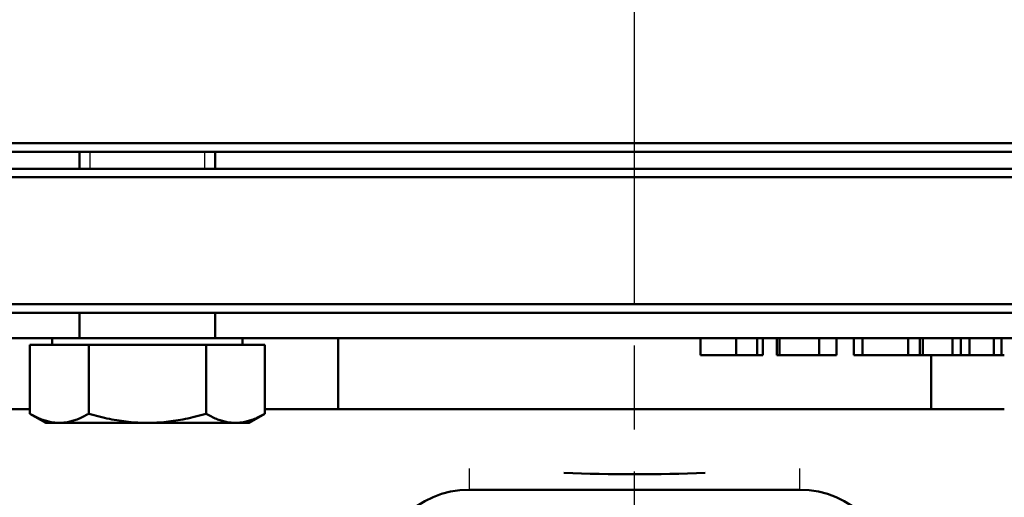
# Model space of a CAD drawing. Header units: millimetres. Extents: x 257 to 2036, y 206 to 1822.
# Tile 50 of 66: x 1801 to 1917, y 1108 to 1164. Entities that reach past the tile are written whole.
import ezdxf

# ---------------------------------------------------------------- set-up
doc = ezdxf.new("R2010")
doc.units = ezdxf.units.MM
doc.header["$LTSCALE"] = 7
doc.linetypes.add('CHAIN', pattern=[0.3543, 0.2362, -0.0295, 0.0591, -0.0295])
for name, color, linetype, lineweight in [('Gewinde(DIN)', 3, 'Continuous', 25), ('Mittellinie(DIN)', 4, 'CHAIN', 25), ('Sichtbare Kanten(DIN)', 7, 'Continuous', 50), ('Sichtbare tangentiale Kanten(DIN)', 3, 'Continuous', 25)]:
    doc.layers.add(name, color=color, linetype=linetype, lineweight=lineweight)

msp = doc.modelspace()

# ---------------------------------------------------------------- linework, layer by layer
at = {"layer": 'Gewinde(DIN)'}
for p, q in [((1809.47, 1148.33), (1809.47, 1146.33)), ((1823.06, 1146.33), (1823.06, 1148.33))]:
    msp.add_line(p, q, dxfattribs=at)
at = {"layer": 'Mittellinie(DIN)', "linetype": 'CHAIN', "ltscale": 23.990969}
msp.add_line((1873.77, 832.92), (1873.77, 1821.73), dxfattribs=at)
at = {"layer": 'Sichtbare Kanten(DIN)'}
for p, q in [((1741.27, 1149.33), (2006.27, 1149.33)), ((2005.27, 1148.33), (1742.27, 1148.33)), ((1808.27, 1146.33), (1808.27, 1148.33)), ((1824.27, 1146.33), (1824.27, 1148.33)), ((1743.27, 1146.33), (2004.27, 1146.33)), ((2005.27, 1145.33), (1742.27, 1145.33)), ((1742.27, 1130.33), (2005.27, 1130.33)), ((2004.27, 1129.33), (1743.27, 1129.33)), ((1808.27, 1126.33), (1808.27, 1129.33)), ((1824.27, 1126.33), (1824.27, 1129.33)), ((1785.5, 1126.33), (1805.02, 1126.33)), ((1827.51, 1126.33), (1805.02, 1126.33)), ((1805.02, 1125.53), (1805.02, 1126.33)), ((1827.51, 1125.53), (1827.51, 1126.33)), ((1827.51, 1126.33), (1920.02, 1126.33)), ((1838.77, 1117.93), (1838.77, 1126.33)), ((1881.55, 1126.33), (1881.55, 1124.33)), ((1885.75, 1126.33), (1885.75, 1124.33)), ((1888.26, 1126.33), (1888.26, 1124.33)), ((1888.91, 1126.33), (1888.91, 1124.33)), ((1890.55, 1126.33), (1890.55, 1124.33)), ((1890.89, 1126.33), (1890.89, 1124.33)), ((1895.57, 1126.33), (1895.57, 1124.33)), ((1897.59, 1126.33), (1897.59, 1124.33)), ((1899.67, 1126.33), (1899.67, 1124.33)), ((1900.66, 1126.33), (1900.66, 1124.33)), ((1906.07, 1126.33), (1906.07, 1124.33)), ((1907.44, 1126.33), (1907.44, 1124.33)), ((1907.78, 1126.33), (1907.78, 1124.33)), ((1911.29, 1126.33), (1911.29, 1124.33)), ((1912.29, 1126.33), (1912.29, 1124.33)), ((1913.29, 1126.33), (1913.29, 1124.33)), ((1916.16, 1126.33), (1916.16, 1124.33)), ((1917.09, 1126.33), (1917.09, 1124.33)), ((1802.41, 1125.53), (1802.41, 1117.4)), ((1802.41, 1125.53), (1809.34, 1125.53)), ((1809.34, 1125.53), (1809.34, 1117.4)), ((1809.34, 1125.53), (1823.2, 1125.53)), ((1823.2, 1125.53), (1830.12, 1125.53)), ((1823.2, 1125.53), (1823.2, 1117.4)), ((1830.12, 1125.53), (1830.12, 1117.4)), ((1881.55, 1124.33), (1885.75, 1124.33)), ((1885.75, 1124.33), (1888.26, 1124.33)), ((1888.26, 1124.33), (1888.91, 1124.33)), ((1890.55, 1124.33), (1890.89, 1124.33)), ((1890.89, 1124.33), (1895.57, 1124.33)), ((1895.57, 1124.33), (1897.59, 1124.33)), ((1899.67, 1124.33), (1900.66, 1124.33)), ((1900.66, 1124.33), (1906.07, 1124.33)), ((1906.07, 1124.33), (1907.44, 1124.33)), ((1907.44, 1124.33), (1907.78, 1124.33)), ((1907.78, 1124.33), (1911.29, 1124.33)), ((1908.77, 1117.93), (1908.77, 1124.33)), ((1911.29, 1124.33), (1912.29, 1124.33)), ((1912.29, 1124.33), (1913.29, 1124.33)), ((1913.29, 1124.33), (1916.16, 1124.33)), ((1916.16, 1124.33), (1917.09, 1124.33)), ((1917.09, 1124.33), (1917.41, 1124.33)), ((1793.77, 1117.93), (1802.41, 1117.93)), ((1804.27, 1116.33), (1802.41, 1117.4)), ((1828.27, 1116.33), (1830.12, 1117.4)), ((1830.12, 1117.93), (1917.41, 1117.93)), ((1804.27, 1116.33), (1805.88, 1116.33)), ((1805.88, 1116.33), (1816.27, 1116.33)), ((1816.27, 1116.33), (1826.66, 1116.33)), ((1826.66, 1116.33), (1828.27, 1116.33)), ((1893.27, 1108.43), (1854.27, 1108.43))]:
    msp.add_line(p, q, dxfattribs=at)
at = {"layer": 'Sichtbare Kanten(DIN)', "flags": 128}
for points in [[(1802.41, 1117.4), (1802.57, 1117.31), (1802.73, 1117.22), (1802.88, 1117.14), (1803.04, 1117.06), (1803.19, 1116.99), (1803.34, 1116.92), (1803.49, 1116.86), (1803.63, 1116.8), (1803.78, 1116.74), (1803.92, 1116.69), (1804.06, 1116.64), (1804.21, 1116.59), (1804.35, 1116.55), (1804.49, 1116.51), (1804.63, 1116.48), (1804.77, 1116.44), (1804.91, 1116.42), (1805.04, 1116.39), (1805.18, 1116.37), (1805.32, 1116.36), (1805.46, 1116.34), (1805.6, 1116.34), (1805.74, 1116.33), (1805.88, 1116.33)], [(1805.88, 1116.33), (1806.01, 1116.33), (1806.15, 1116.34), (1806.29, 1116.34), (1806.43, 1116.36), (1806.57, 1116.37), (1806.71, 1116.39), (1806.84, 1116.42), (1806.98, 1116.44), (1807.12, 1116.48), (1807.26, 1116.51), (1807.4, 1116.55), (1807.54, 1116.59), (1807.69, 1116.64), (1807.83, 1116.69), (1807.97, 1116.74), (1808.12, 1116.8), (1808.27, 1116.86), (1808.41, 1116.92), (1808.56, 1116.99), (1808.71, 1117.06), (1808.87, 1117.14), (1809.02, 1117.22), (1809.18, 1117.31), (1809.34, 1117.4)], [(1809.34, 1117.4), (1809.66, 1117.31), (1809.97, 1117.22), (1810.28, 1117.14), (1810.59, 1117.06), (1810.89, 1116.99), (1811.19, 1116.92), (1811.49, 1116.86), (1811.78, 1116.8), (1812.07, 1116.74), (1812.36, 1116.69), (1812.65, 1116.64), (1812.93, 1116.59), (1813.21, 1116.55), (1813.49, 1116.51), (1813.77, 1116.48), (1814.05, 1116.44), (1814.33, 1116.42), (1814.61, 1116.39), (1814.88, 1116.37), (1815.16, 1116.36), (1815.44, 1116.34), (1815.71, 1116.34), (1815.99, 1116.33), (1816.27, 1116.33)], [(1816.27, 1116.33), (1816.55, 1116.33), (1816.82, 1116.34), (1817.1, 1116.34), (1817.38, 1116.36), (1817.65, 1116.37), (1817.93, 1116.39), (1818.21, 1116.42), (1818.48, 1116.44), (1818.76, 1116.48), (1819.04, 1116.51), (1819.32, 1116.55), (1819.61, 1116.59), (1819.89, 1116.64), (1820.18, 1116.69), (1820.46, 1116.74), (1820.75, 1116.8), (1821.05, 1116.86), (1821.34, 1116.92), (1821.64, 1116.99), (1821.95, 1117.06), (1822.25, 1117.14), (1822.56, 1117.22), (1822.88, 1117.31), (1823.2, 1117.4)], [(1823.2, 1117.4), (1823.36, 1117.31), (1823.51, 1117.22), (1823.67, 1117.14), (1823.82, 1117.06), (1823.97, 1116.99), (1824.12, 1116.92), (1824.27, 1116.86), (1824.42, 1116.8), (1824.56, 1116.74), (1824.71, 1116.69), (1824.85, 1116.64), (1824.99, 1116.59), (1825.13, 1116.55), (1825.27, 1116.51), (1825.41, 1116.48), (1825.55, 1116.44), (1825.69, 1116.42), (1825.83, 1116.39), (1825.97, 1116.37), (1826.11, 1116.36), (1826.24, 1116.34), (1826.38, 1116.34), (1826.52, 1116.33), (1826.66, 1116.33)], [(1826.66, 1116.33), (1826.8, 1116.33), (1826.94, 1116.34), (1827.08, 1116.34), (1827.21, 1116.36), (1827.35, 1116.37), (1827.49, 1116.39), (1827.63, 1116.42), (1827.77, 1116.44), (1827.91, 1116.48), (1828.05, 1116.51), (1828.19, 1116.55), (1828.33, 1116.59), (1828.47, 1116.64), (1828.61, 1116.69), (1828.76, 1116.74), (1828.9, 1116.8), (1829.05, 1116.86), (1829.2, 1116.92), (1829.35, 1116.99), (1829.5, 1117.06), (1829.65, 1117.14), (1829.81, 1117.22), (1829.96, 1117.31), (1830.12, 1117.4)]]:
    msp.add_lwpolyline(points, dxfattribs=at)
at = {"layer": 'Sichtbare Kanten(DIN)'}
for centre, start, end in [((1854.27, 1097.43), 90, 180), ((1893.27, 1097.43), 0, 90)]:
    msp.add_arc(centre, 11, start, end, dxfattribs=at)
msp.add_ellipse((1873.77, 1124.99), major_axis=(55, 0), ratio=0.267949, start_param=4.5602, end_param=4.864578, dxfattribs=at)
at = {"layer": 'Sichtbare tangentiale Kanten(DIN)'}
for p, q in [((1854.27, 1108.43), (1854.27, 1110.95)), ((1893.27, 1108.43), (1893.27, 1110.95))]:
    msp.add_line(p, q, dxfattribs=at)

doc.saveas('drawing.dxf')
